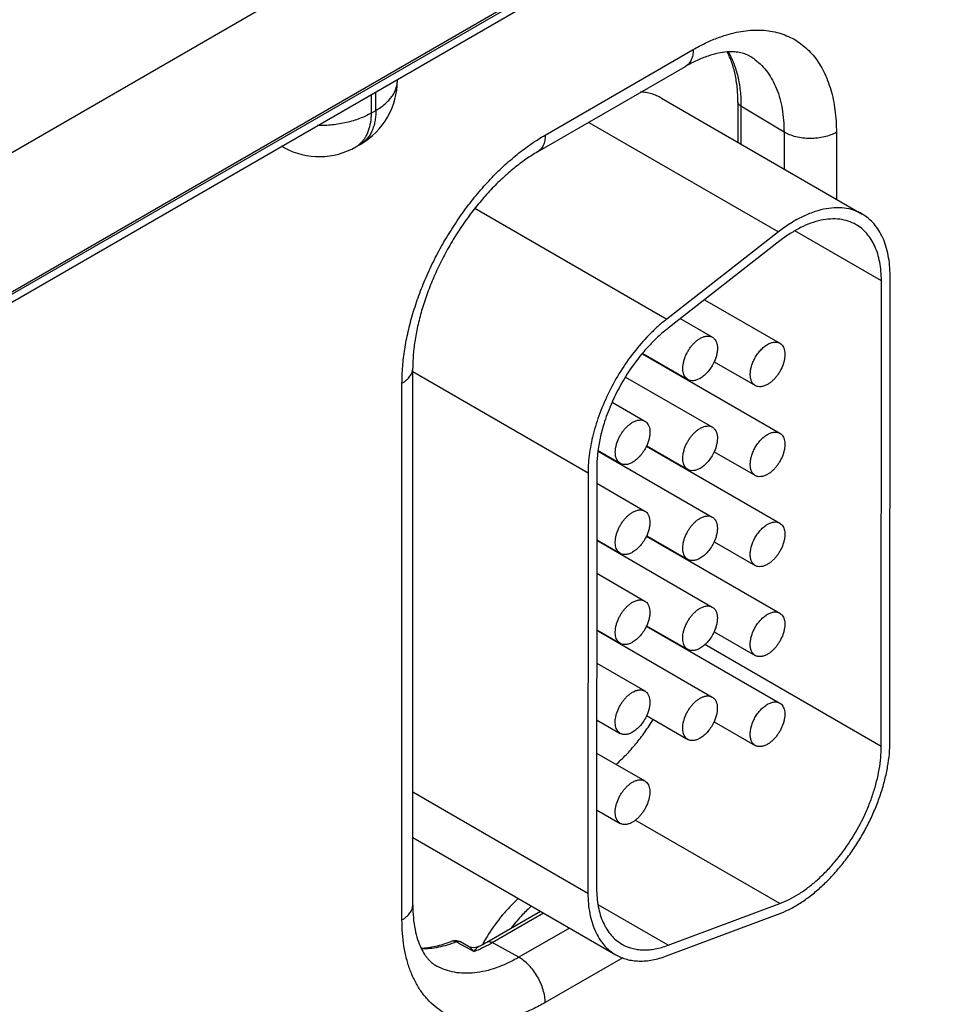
# Model space of a CAD drawing. Header units: inches. Extents: x 0 to 34, y 0 to 22.
# Tile 38 of 129: x 6.4 to 7, y 17.6 to 18.2. Entities that reach past the tile are written whole.
import ezdxf

# ---------------------------------------------------------------- set-up
doc = ezdxf.new("R2010")
doc.units = ezdxf.units.IN
doc.header["$LTSCALE"] = 1.87
doc.header["$MEASUREMENT"] = 0
doc.layers.get('0').update_dxf_attribs({"linetype": 'CONTINUOUS'})

msp = doc.modelspace()

# ---------------------------------------------------------------- linework, layer by layer
at = {"color": 7, "linetype": 'CONTINUOUS'}
for p, q in [((4.5912, 16.96263), (9.0239, 19.52202)), ((4.58824, 16.95611), (9.02095, 19.51549)), ((6.67036, 18.2498), (6.36387, 18.07283)), ((6.70633, 18.18521), (6.38955, 18.0023)), ((6.73329, 18.10821), (6.82397, 18.16057)), ((6.72863, 18.09791), (6.81932, 18.15028)), ((6.64268, 18.14169), (6.64268, 18.14231)), ((6.62655, 18.133), (6.62655, 18.12162)), ((6.6295, 18.12332), (6.6295, 18.1347)), ((6.80453, 18.13083), (6.92756, 18.05979)), ((6.62655, 18.12162), (6.6295, 18.12332)), ((6.85139, 18.12854), (6.85139, 18.10377)), ((6.87966, 18.11006), (6.85328, 18.12583)), ((6.85328, 18.12583), (6.85328, 18.10268)), ((6.75992, 18.11598), (6.8762, 18.04885)), ((6.87966, 18.11006), (6.87966, 18.08745)), ((6.91176, 18.1099), (6.91176, 18.06891)), ((6.57341, 18.10036), (6.57165, 18.1013)), ((6.61723, 18.10102), (6.62018, 18.10272)), ((6.69024, 18.06331), (6.80778, 17.99544)), ((6.8762, 18.04885), (6.80778, 17.99544)), ((6.93934, 18.01894), (6.88638, 18.04952)), ((6.87712, 18.04335), (6.8087, 17.98994)), ((6.94456, 17.7366), (6.94465, 18.022)), ((6.93926, 17.73354), (6.93934, 18.01894)), ((6.83095, 18.0073), (6.87709, 17.98066)), ((6.81608, 17.9957), (6.83574, 17.98435)), ((6.79287, 17.97416), (6.87708, 17.92554)), ((6.79305, 17.97436), (6.82074, 17.95837)), ((6.83686, 17.96925), (6.86209, 17.95468)), ((6.65209, 17.63652), (6.65209, 17.96535)), ((6.65209, 17.96333), (6.75956, 17.90128)), ((6.81627, 17.96065), (6.81627, 17.96095)), ((6.6455, 17.62733), (6.6455, 17.95617)), ((6.78255, 17.95993), (6.83572, 17.92923)), ((6.77427, 17.94452), (6.79436, 17.93292)), ((6.7657, 17.91453), (6.8357, 17.87411)), ((6.76573, 17.91482), (6.77936, 17.90694)), ((6.79538, 17.91758), (6.87706, 17.87042)), ((6.79549, 17.91782), (6.82072, 17.90325)), ((6.83685, 17.91413), (6.86208, 17.89956)), ((6.75956, 17.90128), (6.75948, 17.64374)), ((6.76486, 17.90434), (6.76478, 17.6468)), ((6.81625, 17.90553), (6.81625, 17.90583)), ((6.76486, 17.89483), (6.79435, 17.8778)), ((6.76485, 17.86019), (6.77935, 17.85182)), ((6.76485, 17.85989), (6.83569, 17.81899)), ((6.79536, 17.86246), (6.87704, 17.8153)), ((6.79547, 17.8627), (6.8207, 17.84813)), ((6.83683, 17.859), (6.86206, 17.84444)), ((6.81624, 17.85041), (6.81624, 17.85071)), ((6.76484, 17.83971), (6.79433, 17.82268)), ((6.76483, 17.80507), (6.77933, 17.7967)), ((6.76483, 17.80477), (6.83567, 17.76387)), ((6.79535, 17.80734), (6.87703, 17.76017)), ((6.79546, 17.80758), (6.82069, 17.79301)), ((6.83681, 17.80388), (6.86204, 17.78932)), ((6.93926, 17.73354), (6.83112, 17.79598)), ((6.76483, 17.78459), (6.79431, 17.76756)), ((6.76481, 17.74995), (6.77931, 17.74158)), ((6.79544, 17.75246), (6.82067, 17.73789)), ((6.8368, 17.74876), (6.86203, 17.73419)), ((6.76481, 17.72947), (6.7943, 17.71244)), ((6.65209, 17.70574), (6.75948, 17.64374)), ((6.7648, 17.69483), (6.7793, 17.68646)), ((6.877, 17.63731), (6.78843, 17.68845)), ((6.65353, 17.67699), (6.77656, 17.60595)), ((6.80859, 17.61177), (6.76572, 17.63652)), ((6.80859, 17.61177), (6.877, 17.63731)), ((6.69756, 17.61371), (6.73034, 17.63264)), ((6.70086, 17.61342), (6.73224, 17.63154)), ((6.80767, 17.6052), (6.87608, 17.63075)), ((6.7482, 17.62233), (6.7171, 17.60437)), ((6.68077, 17.61271), (6.67881, 17.61377)), ((6.68576, 17.61001), (6.68077, 17.61271)), ((6.68634, 17.61109), (6.68135, 17.61379)), ((6.7171, 17.60437), (6.70086, 17.61342)), ((6.68959, 17.60794), (6.68576, 17.61001)), ((6.78088, 17.60414), (6.73329, 17.57666))]:
    msp.add_line(p, q, dxfattribs=at)
msp.add_lwpolyline([(6.69247, 17.61098), (6.69187, 17.61072), (6.69073, 17.6104), (6.68955, 17.61029), (6.68836, 17.61039), (6.68722, 17.61069), (6.68634, 17.61109)], dxfattribs=at)
for centre, radius, start, end in [((6.8416, 18.12713), 0.03402, 53.15861, 58.77196), ((6.59768, 18.14169), 0.045, 300.0008, 359.9992), ((6.58056, 18.11364), 0.01508, 234.54044, 241.71738), ((6.59473, 18.13999), 0.045, 241.73016, 300.0018), ((6.60959, 18.11422), 0.01525, 300.05806, 311.78579), ((6.60931, 18.11454), 0.01567, 311.75905, 312.48657), ((6.86529, 17.91747), 0.09194, 127.98264, 130.43503), ((6.88868, 17.89444), 0.12485, 140.20549, 148.31666), ((6.88435, 17.89795), 0.11928, 140.04142, 140.17077), ((6.89261, 17.8918), 0.12957, 148.23704, 153.79869), ((6.86461, 17.95903), 0.00503, 238.00528, 240.00076), ((6.89052, 17.89284), 0.12725, 153.80245, 156.03098), ((6.88547, 17.89506), 0.12172, 156.01974, 162.01771), ((6.85313, 17.90315), 0.08832, 172.44642, 172.64001), ((6.77262, 17.92822), 0.02514, 334.93547, 335.53843), ((6.86459, 17.90391), 0.00503, 238.24203, 240.00083), ((6.7726, 17.8731), 0.02514, 334.93547, 335.53843), ((6.86457, 17.84879), 0.00503, 238.47874, 240.00089), ((6.77259, 17.81798), 0.02514, 334.93547, 335.53843), ((6.86456, 17.79367), 0.00503, 238.71539, 240.00093), ((6.86454, 17.73855), 0.00503, 238.95198, 240.00095), ((6.66729, 17.70082), 0.02752, 236.17444, 239.99446), ((6.78533, 17.56773), 0.09107, 131.54417, 136.54145), ((6.79307, 17.56028), 0.10181, 136.49453, 142.18918), ((6.79454, 17.55773), 0.11365, 147.78257, 149.98248), ((6.67813, 17.60784), 0.00676, 61.60035, 111.42563), ((6.65273, 17.69118), 0.0895, 296.35638, 300.05549), ((6.65783, 17.68729), 0.08548, 294.44189, 298.36287), ((6.79443, 17.5578), 0.11351, 149.98131, 151.33), ((6.65413, 17.69431), 0.09342, 298.31039, 300.01218), ((6.66111, 17.68004), 0.07753, 291.55396, 294.45265)]:
    msp.add_arc(centre, radius, start, end, dxfattribs=at)
for points, knots in [([(6.83856, 18.16759), (6.84055, 18.16835), (6.84449, 18.1697), (6.85225, 18.17169), (6.85813, 18.17244), (6.86197, 18.17253)], [0, 0, 0, 0, 0.265364, 0.520221, 1, 1, 1, 1]), ([(6.86197, 18.17253), (6.86379, 18.17257), (6.86738, 18.17247), (6.87265, 18.17177), (6.87768, 18.17051), (6.88244, 18.16869), (6.88692, 18.16633), (6.89108, 18.16343), (6.89491, 18.16002), (6.89838, 18.15611), (6.90149, 18.15173), (6.9042, 18.14689), (6.90652, 18.14162), (6.90843, 18.13595), (6.90992, 18.1299), (6.91137, 18.12121), (6.91176, 18.11447), (6.91176, 18.1099)], [0, 0, 0, 0, 0.060415, 0.118967, 0.176073, 0.232212, 0.287909, 0.343709, 0.400151, 0.457747, 0.516953, 0.578163, 0.641692, 0.707782, 0.776601, 0.848242, 1, 1, 1, 1]), ([(6.82397, 18.16057), (6.82637, 18.16195), (6.83114, 18.16449), (6.8361, 18.16664), (6.83856, 18.16759)], [0, 0, 0, 0, 0.511208, 1, 1, 1, 1]), ([(6.82397, 18.16057), (6.82397, 18.15943), (6.82384, 18.15776), (6.82333, 18.15566), (6.8228, 18.15425), (6.82214, 18.153), (6.82133, 18.15191), (6.82039, 18.15098), (6.81968, 18.15049), (6.81932, 18.15028)], [0, 0, 0, 0, 0.289277, 0.422535, 0.548497, 0.667894, 0.781868, 0.891952, 1, 1, 1, 1]), ([(6.84478, 18.15913), (6.84293, 18.15899), (6.83896, 18.15839), (6.83279, 18.15665), (6.82611, 18.15395), (6.82161, 18.1516), (6.81932, 18.15028)], [0, 0, 0, 0, 0.205441, 0.441347, 0.706862, 1, 1, 1, 1]), ([(6.85924, 18.15622), (6.85879, 18.15649), (6.85786, 18.15701), (6.85584, 18.1579), (6.85362, 18.15857), (6.85122, 18.15899), (6.84845, 18.15927), (6.84628, 18.15924), (6.84478, 18.15913)], [0, 0, 0, 0, 0.105245, 0.213078, 0.44179, 0.566555, 0.700554, 1, 1, 1, 1]), ([(6.85139, 18.12854), (6.85139, 18.13149), (6.85119, 18.13584), (6.85047, 18.14148), (6.8495, 18.14666), (6.84783, 18.15264), (6.84588, 18.1571), (6.84478, 18.15915)], [0, 0, 0, 0, 0.279626, 0.412145, 0.539658, 0.779519, 1, 1, 1, 1]), ([(6.84542, 18.15918), (6.84674, 18.15693), (6.84908, 18.15205), (6.85152, 18.14401), (6.85298, 18.13517), (6.85328, 18.12901), (6.85328, 18.12583)], [0, 0, 0, 0, 0.225706, 0.466813, 0.724787, 1, 1, 1, 1]), ([(6.862, 18.15436), (6.86342, 18.15329), (6.86613, 18.15091), (6.86968, 18.14671), (6.87273, 18.14188), (6.87525, 18.13647), (6.87722, 18.13052), (6.87864, 18.12408), (6.87949, 18.11721), (6.87966, 18.11248), (6.87966, 18.11006)], [0, 0, 0, 0, 0.107704, 0.218298, 0.333163, 0.453406, 0.579833, 0.712955, 0.853011, 1, 1, 1, 1]), ([(6.6295, 18.12332), (6.63051, 18.12391), (6.63244, 18.12513), (6.63509, 18.12717), (6.63737, 18.12936), (6.63927, 18.13167), (6.64078, 18.13408), (6.64187, 18.13657), (6.64253, 18.13912), (6.64268, 18.14084), (6.64268, 18.14169)], [0, 0, 0, 0, 0.148599, 0.289495, 0.422714, 0.548635, 0.667994, 0.781934, 0.891985, 1, 1, 1, 1]), ([(6.80453, 18.13083), (6.80358, 18.13138), (6.8016, 18.13237), (6.79846, 18.1335), (6.79515, 18.13427), (6.79287, 18.13454), (6.79172, 18.13462)], [0, 0, 0, 0, 0.244396, 0.491096, 0.742294, 1, 1, 1, 1]), ([(6.6295, 18.12332), (6.6295, 18.12215), (6.6294, 18.11986), (6.62895, 18.11656), (6.6282, 18.11348), (6.62716, 18.11068), (6.62582, 18.10817), (6.62421, 18.10598), (6.62234, 18.10414), (6.62092, 18.10315), (6.62018, 18.10272)], [0, 0, 0, 0, 0.148602, 0.289502, 0.422722, 0.548642, 0.668, 0.781938, 0.891987, 1, 1, 1, 1]), ([(6.85328, 18.12583), (6.853, 18.126), (6.85248, 18.12637), (6.85187, 18.12704), (6.85148, 18.12777), (6.85139, 18.12829), (6.85139, 18.12854)], [0, 0, 0, 0, 0.288792, 0.54766, 0.781256, 1, 1, 1, 1]), ([(6.62655, 18.12162), (6.62545, 18.12098), (6.62315, 18.11979), (6.61949, 18.11824), (6.61558, 18.11691), (6.61002, 18.11544), (6.60271, 18.11424), (6.59674, 18.11397), (6.59372, 18.11401)], [0, 0, 0, 0, 0.111563, 0.228257, 0.349561, 0.474848, 0.734251, 1, 1, 1, 1]), ([(6.62655, 18.12162), (6.62655, 18.11969), (6.6263, 18.11599), (6.62524, 18.11158), (6.62395, 18.10847), (6.6228, 18.1064), (6.62147, 18.10456), (6.62044, 18.10347), (6.6199, 18.10298)], [0, 0, 0, 0, 0.28454, 0.543937, 0.664907, 0.780661, 0.892013, 1, 1, 1, 1]), ([(6.6455, 17.95617), (6.6455, 17.95956), (6.64581, 17.96651), (6.64708, 17.97707), (6.64919, 17.98792), (6.6521, 17.99894), (6.65578, 18.01004), (6.66021, 18.02111), (6.66534, 18.03205), (6.67112, 18.04274), (6.67749, 18.05309), (6.68439, 18.063), (6.69177, 18.07237), (6.69954, 18.08111), (6.70763, 18.08914), (6.71597, 18.09639), (6.72448, 18.10278), (6.73035, 18.10652), (6.73329, 18.10821)], [0, 0, 0, 0, 0.055837, 0.114176, 0.174779, 0.237348, 0.301543, 0.366986, 0.433276, 0.499994, 0.566712, 0.633002, 0.698447, 0.762643, 0.825214, 0.885819, 0.94416, 1, 1, 1, 1]), ([(6.73329, 18.10821), (6.73329, 18.10707), (6.73316, 18.1054), (6.73264, 18.1033), (6.73212, 18.10189), (6.73145, 18.10064), (6.73064, 18.09954), (6.72971, 18.09862), (6.729, 18.09813), (6.72863, 18.09791)], [0, 0, 0, 0, 0.289277, 0.422535, 0.548497, 0.667894, 0.781868, 0.891952, 1, 1, 1, 1]), ([(6.91176, 18.1099), (6.91066, 18.10926), (6.90825, 18.10814), (6.90432, 18.10696), (6.90007, 18.10624), (6.89565, 18.10601), (6.89125, 18.10628), (6.88702, 18.10704), (6.88313, 18.10827), (6.88075, 18.10941), (6.87966, 18.11006)], [0, 0, 0, 0, 0.114376, 0.237853, 0.367825, 0.501103, 0.634228, 0.763751, 0.886521, 1, 1, 1, 1]), ([(6.72863, 18.09791), (6.72619, 18.0965), (6.72126, 18.09336), (6.71405, 18.08793), (6.70687, 18.08166), (6.69982, 18.07465), (6.69299, 18.06695), (6.68648, 18.05866), (6.68036, 18.04987), (6.6747, 18.04067), (6.66957, 18.03117), (6.66502, 18.02148), (6.66109, 18.0117), (6.65784, 18.00194), (6.65528, 17.99232), (6.65345, 17.98297), (6.65235, 17.97401), (6.65209, 17.96817), (6.65209, 17.96535)], [0, 0, 0, 0, 0.053276, 0.110201, 0.170286, 0.233022, 0.297891, 0.364367, 0.431918, 0.500008, 0.568097, 0.635647, 0.702122, 0.76699, 0.829724, 0.889805, 0.946728, 1, 1, 1, 1]), ([(6.92756, 18.05979), (6.92674, 18.06027), (6.92503, 18.06114), (6.92141, 18.06253), (6.9165, 18.0636), (6.91025, 18.06377), (6.90368, 18.06284), (6.89687, 18.06085), (6.88993, 18.05782), (6.88294, 18.05381), (6.87844, 18.05059), (6.8762, 18.04885)], [0, 0, 0, 0, 0.051421, 0.10321, 0.209155, 0.320467, 0.439019, 0.565969, 0.701894, 0.846829, 1, 1, 1, 1]), ([(6.92381, 18.05329), (6.92231, 18.05416), (6.91906, 18.05561), (6.91376, 18.05676), (6.90807, 18.05691), (6.9021, 18.05607), (6.89591, 18.05426), (6.8896, 18.05151), (6.88325, 18.04786), (6.87915, 18.04493), (6.87712, 18.04335)], [0, 0, 0, 0, 0.103089, 0.209046, 0.32037, 0.438942, 0.565921, 0.701851, 0.846775, 1, 1, 1, 1]), ([(6.94465, 18.022), (6.94465, 18.02415), (6.94447, 18.02834), (6.94365, 18.03441), (6.94228, 18.04005), (6.94036, 18.04519), (6.93791, 18.04979), (6.93495, 18.05381), (6.93152, 18.05719), (6.92892, 18.05901), (6.92756, 18.05979)], [0, 0, 0, 0, 0.148501, 0.289498, 0.422772, 0.548679, 0.668017, 0.781952, 0.891997, 1, 1, 1, 1]), ([(6.93934, 18.01894), (6.93934, 18.0209), (6.93919, 18.02471), (6.93844, 18.03023), (6.93719, 18.03535), (6.93544, 18.04002), (6.93322, 18.04421), (6.93053, 18.04786), (6.92741, 18.05093), (6.92504, 18.05258), (6.92381, 18.05329)], [0, 0, 0, 0, 0.14854, 0.289521, 0.422764, 0.548669, 0.668019, 0.781957, 0.891998, 1, 1, 1, 1]), ([(6.80778, 17.99544), (6.80609, 17.99412), (6.80272, 17.99131), (6.79619, 17.98515), (6.78846, 17.9765), (6.78018, 17.965), (6.77303, 17.95261), (6.76721, 17.9397), (6.7629, 17.92664), (6.76063, 17.91578), (6.75972, 17.90736), (6.75956, 17.90328), (6.75956, 17.90128)], [0, 0, 0, 0, 0.059282, 0.120474, 0.247216, 0.377816, 0.509778, 0.640411, 0.767108, 0.887621, 0.94496, 1, 1, 1, 1]), ([(6.80565, 17.98745), (6.80339, 17.98553), (6.79897, 17.9814), (6.7949, 17.97691), (6.79293, 17.97455)], [0, 0, 0, 0, 0.491002, 1, 1, 1, 1]), ([(6.82824, 17.98361), (6.8289, 17.98399), (6.83021, 17.98461), (6.83222, 17.9851), (6.83382, 17.98506), (6.83497, 17.98474), (6.83549, 17.98449), (6.83574, 17.98435)], [0, 0, 0, 0, 0.289307, 0.548678, 0.781652, 0.891829, 1, 1, 1, 1]), ([(6.82074, 17.95837), (6.82037, 17.95859), (6.81966, 17.95912), (6.81882, 17.96019), (6.81819, 17.96149), (6.81778, 17.96301), (6.8176, 17.96469), (6.81765, 17.96651), (6.81792, 17.96844), (6.81859, 17.97114), (6.81967, 17.9738), (6.82109, 17.97634), (6.82231, 17.97815), (6.82366, 17.97982), (6.82511, 17.98131), (6.82663, 17.98259), (6.8277, 17.9833), (6.82824, 17.98361)], [0, 0, 0, 0, 0.042821, 0.087411, 0.135198, 0.18712, 0.243575, 0.304545, 0.369657, 0.438275, 0.582495, 0.656255, 0.729642, 0.80162, 0.871263, 0.937686, 1, 1, 1, 1]), ([(6.83574, 17.98435), (6.83596, 17.98423), (6.83638, 17.98394), (6.83715, 17.98322), (6.83795, 17.98206), (6.83857, 17.98037), (6.83887, 17.97842), (6.83884, 17.97627), (6.8385, 17.97397), (6.83785, 17.97159), (6.83723, 17.97002), (6.83687, 17.96924)], [0, 0, 0, 0, 0.046397, 0.093493, 0.192091, 0.300027, 0.419407, 0.55055, 0.692461, 0.843158, 1, 1, 1, 1]), ([(6.86186, 17.97159), (6.86236, 17.97248), (6.86344, 17.97419), (6.86531, 17.97649), (6.86735, 17.97843), (6.86884, 17.97948), (6.8696, 17.97992)], [0, 0, 0, 0, 0.265742, 0.525261, 0.772072, 1, 1, 1, 1]), ([(6.87709, 17.98066), (6.87746, 17.98045), (6.87817, 17.97991), (6.87901, 17.97884), (6.87964, 17.97754), (6.88005, 17.97603), (6.88023, 17.97434), (6.88018, 17.97252), (6.87991, 17.97059), (6.87924, 17.9679), (6.87816, 17.96523), (6.87674, 17.96269), (6.87552, 17.96088), (6.87417, 17.95921), (6.87272, 17.95772), (6.8712, 17.95645), (6.87013, 17.95573), (6.86959, 17.95542)], [0, 0, 0, 0, 0.042821, 0.087411, 0.135198, 0.18712, 0.243575, 0.304545, 0.369657, 0.438275, 0.582495, 0.656255, 0.729642, 0.80162, 0.871263, 0.937686, 1, 1, 1, 1]), ([(6.8696, 17.97992), (6.87026, 17.9803), (6.87156, 17.98092), (6.87357, 17.98141), (6.87518, 17.98136), (6.87633, 17.98105), (6.87685, 17.9808), (6.87709, 17.98066)], [0, 0, 0, 0, 0.289307, 0.548678, 0.781652, 0.891829, 1, 1, 1, 1]), ([(6.83687, 17.96924), (6.83638, 17.96816), (6.83525, 17.96608), (6.83319, 17.96327), (6.83121, 17.96125), (6.82953, 17.95992), (6.82866, 17.95936), (6.82823, 17.95911)], [0, 0, 0, 0, 0.263533, 0.524012, 0.772213, 0.889196, 1, 1, 1, 1]), ([(6.86194, 17.95477), (6.86171, 17.95492), (6.86126, 17.95525), (6.86046, 17.95608), (6.85966, 17.95742), (6.85911, 17.95935), (6.85892, 17.96155), (6.85912, 17.96397), (6.85968, 17.96651), (6.86059, 17.96909), (6.86141, 17.97077), (6.86186, 17.97159)], [0, 0, 0, 0, 0.045244, 0.091447, 0.189207, 0.297603, 0.418326, 0.551121, 0.694233, 0.844976, 1, 1, 1, 1]), ([(6.6455, 17.95617), (6.64649, 17.95674), (6.64787, 17.95769), (6.64944, 17.95919), (6.65039, 17.96034), (6.65114, 17.96155), (6.65169, 17.96279), (6.65202, 17.96406), (6.65209, 17.96493), (6.65209, 17.96535)], [0, 0, 0, 0, 0.289272, 0.422529, 0.54849, 0.667888, 0.781863, 0.89195, 1, 1, 1, 1]), ([(6.82823, 17.95911), (6.82758, 17.95873), (6.82627, 17.95811), (6.82426, 17.95763), (6.82265, 17.95767), (6.8215, 17.95799), (6.82098, 17.95823), (6.82074, 17.95837)], [0, 0, 0, 0, 0.289307, 0.548678, 0.781652, 0.891829, 1, 1, 1, 1]), ([(6.86959, 17.95542), (6.86893, 17.95504), (6.86762, 17.95442), (6.86561, 17.95393), (6.86401, 17.95398), (6.86286, 17.95429), (6.86234, 17.95454), (6.86209, 17.95468)], [0, 0, 0, 0, 0.289307, 0.548678, 0.781652, 0.891829, 1, 1, 1, 1]), ([(6.76969, 17.93264), (6.76873, 17.92966), (6.76708, 17.92376), (6.76597, 17.91773), (6.76558, 17.91476)], [0, 0, 0, 0, 0.510652, 1, 1, 1, 1]), ([(6.77936, 17.90694), (6.77899, 17.90716), (6.77829, 17.90769), (6.77745, 17.90876), (6.77682, 17.91007), (6.77641, 17.91158), (6.77623, 17.91326), (6.77627, 17.91509), (6.77655, 17.91701), (6.77722, 17.91971), (6.77829, 17.92237), (6.77971, 17.92491), (6.78094, 17.92673), (6.78229, 17.92839), (6.78374, 17.92988), (6.78526, 17.93116), (6.78633, 17.93187), (6.78687, 17.93218)], [0, 0, 0, 0, 0.042821, 0.087411, 0.135198, 0.18712, 0.243575, 0.304545, 0.369657, 0.438275, 0.582495, 0.656255, 0.729642, 0.80162, 0.871263, 0.937686, 1, 1, 1, 1]), ([(6.78687, 17.93218), (6.78752, 17.93256), (6.78883, 17.93318), (6.79084, 17.93367), (6.79245, 17.93363), (6.79359, 17.93331), (6.79412, 17.93307), (6.79436, 17.93292)], [0, 0, 0, 0, 0.289307, 0.548678, 0.781652, 0.891829, 1, 1, 1, 1]), ([(6.79436, 17.93292), (6.79458, 17.9328), (6.79501, 17.93251), (6.79578, 17.93179), (6.79657, 17.93063), (6.79719, 17.92894), (6.79749, 17.92699), (6.79747, 17.92484), (6.79713, 17.92254), (6.79648, 17.92016), (6.79586, 17.9186), (6.7955, 17.91782)], [0, 0, 0, 0, 0.046397, 0.093493, 0.192091, 0.300027, 0.419407, 0.55055, 0.692461, 0.843158, 1, 1, 1, 1]), ([(6.82072, 17.90325), (6.82035, 17.90346), (6.81965, 17.904), (6.81881, 17.90507), (6.81817, 17.90637), (6.81777, 17.90788), (6.81758, 17.90957), (6.81763, 17.91139), (6.8179, 17.91332), (6.81857, 17.91601), (6.81965, 17.91868), (6.82107, 17.92122), (6.8223, 17.92303), (6.82365, 17.9247), (6.8251, 17.92619), (6.82662, 17.92746), (6.82769, 17.92818), (6.82822, 17.92849)], [0, 0, 0, 0, 0.042821, 0.087411, 0.135198, 0.18712, 0.243575, 0.304545, 0.369657, 0.438275, 0.582495, 0.656255, 0.729642, 0.80162, 0.871263, 0.937686, 1, 1, 1, 1]), ([(6.82822, 17.92849), (6.82888, 17.92887), (6.83019, 17.92949), (6.8322, 17.92998), (6.83381, 17.92994), (6.83495, 17.92962), (6.83547, 17.92937), (6.83572, 17.92923)], [0, 0, 0, 0, 0.289307, 0.548678, 0.781652, 0.891829, 1, 1, 1, 1]), ([(6.83572, 17.92923), (6.83594, 17.9291), (6.83636, 17.92881), (6.83713, 17.9281), (6.83793, 17.92693), (6.83855, 17.92525), (6.83885, 17.9233), (6.83883, 17.92115), (6.83849, 17.91885), (6.83783, 17.91647), (6.83721, 17.9149), (6.83686, 17.91412)], [0, 0, 0, 0, 0.046397, 0.093493, 0.192091, 0.300027, 0.419407, 0.55055, 0.692461, 0.843158, 1, 1, 1, 1]), ([(6.86186, 17.9165), (6.86236, 17.91739), (6.86343, 17.91909), (6.8653, 17.92138), (6.86734, 17.92331), (6.86883, 17.92436), (6.86958, 17.9248)], [0, 0, 0, 0, 0.265766, 0.525267, 0.77206, 1, 1, 1, 1]), ([(6.87708, 17.92554), (6.87745, 17.92532), (6.87815, 17.92479), (6.87899, 17.92372), (6.87962, 17.92242), (6.88003, 17.9209), (6.88021, 17.91922), (6.88017, 17.9174), (6.87989, 17.91547), (6.87922, 17.91277), (6.87815, 17.91011), (6.87673, 17.90757), (6.8755, 17.90576), (6.87415, 17.90409), (6.8727, 17.9026), (6.87118, 17.90133), (6.87011, 17.90061), (6.86957, 17.9003)], [0, 0, 0, 0, 0.042821, 0.087411, 0.135198, 0.18712, 0.243575, 0.304545, 0.369657, 0.438275, 0.582495, 0.656255, 0.729642, 0.80162, 0.871263, 0.937686, 1, 1, 1, 1]), ([(6.86958, 17.9248), (6.87024, 17.92518), (6.87155, 17.9258), (6.87356, 17.92629), (6.87516, 17.92624), (6.87631, 17.92592), (6.87683, 17.92568), (6.87708, 17.92554)], [0, 0, 0, 0, 0.289307, 0.548678, 0.781652, 0.891829, 1, 1, 1, 1]), ([(6.76554, 17.91446), (6.76543, 17.9136), (6.76504, 17.91024), (6.76486, 17.90685), (6.76486, 17.90434)], [0, 0, 0, 0, 0.256989, 1, 1, 1, 1]), ([(6.79539, 17.91758), (6.7949, 17.91652), (6.79377, 17.91449), (6.79173, 17.91174), (6.78978, 17.90978), (6.78813, 17.90848), (6.78728, 17.90793), (6.78686, 17.90768)], [0, 0, 0, 0, 0.263898, 0.52425, 0.772227, 0.889157, 1, 1, 1, 1]), ([(6.83686, 17.91412), (6.83637, 17.91304), (6.83524, 17.91096), (6.83318, 17.90815), (6.83119, 17.90613), (6.82951, 17.9048), (6.82865, 17.90424), (6.82822, 17.90399)], [0, 0, 0, 0, 0.263533, 0.524012, 0.772213, 0.889196, 1, 1, 1, 1]), ([(6.86194, 17.89964), (6.86171, 17.89978), (6.86126, 17.90012), (6.86045, 17.90095), (6.85965, 17.90229), (6.85909, 17.90422), (6.85891, 17.90643), (6.8591, 17.90885), (6.85967, 17.9114), (6.86059, 17.91399), (6.8614, 17.91567), (6.86186, 17.9165)], [0, 0, 0, 0, 0.045235, 0.091414, 0.18911, 0.297454, 0.418162, 0.55098, 0.69414, 0.844939, 1, 1, 1, 1]), ([(6.78686, 17.90768), (6.7862, 17.90731), (6.78489, 17.90668), (6.78288, 17.9062), (6.78128, 17.90624), (6.78013, 17.90656), (6.77961, 17.9068), (6.77936, 17.90694)], [0, 0, 0, 0, 0.289307, 0.548678, 0.781652, 0.891829, 1, 1, 1, 1]), ([(6.82822, 17.90399), (6.82756, 17.90361), (6.82625, 17.90299), (6.82424, 17.9025), (6.82263, 17.90255), (6.82149, 17.90286), (6.82097, 17.90311), (6.82072, 17.90325)], [0, 0, 0, 0, 0.289307, 0.548678, 0.781652, 0.891829, 1, 1, 1, 1]), ([(6.86957, 17.9003), (6.86892, 17.89992), (6.86761, 17.8993), (6.8656, 17.89881), (6.86399, 17.89885), (6.86284, 17.89917), (6.86232, 17.89942), (6.86208, 17.89956)], [0, 0, 0, 0, 0.289307, 0.548678, 0.781652, 0.891829, 1, 1, 1, 1]), ([(6.77935, 17.85182), (6.77898, 17.85204), (6.77827, 17.85257), (6.77743, 17.85364), (6.7768, 17.85494), (6.77639, 17.85646), (6.77621, 17.85814), (6.77626, 17.85997), (6.77653, 17.86189), (6.7772, 17.86459), (6.77828, 17.86725), (6.7797, 17.86979), (6.78092, 17.8716), (6.78227, 17.87327), (6.78372, 17.87476), (6.78524, 17.87604), (6.78631, 17.87675), (6.78685, 17.87706)], [0, 0, 0, 0, 0.042821, 0.087411, 0.135198, 0.18712, 0.243575, 0.304545, 0.369657, 0.438275, 0.582495, 0.656255, 0.729642, 0.80162, 0.871263, 0.937686, 1, 1, 1, 1]), ([(6.78685, 17.87706), (6.78751, 17.87744), (6.78882, 17.87806), (6.79083, 17.87855), (6.79243, 17.87851), (6.79358, 17.87819), (6.7941, 17.87794), (6.79435, 17.8778)], [0, 0, 0, 0, 0.289307, 0.548678, 0.781652, 0.891829, 1, 1, 1, 1]), ([(6.79435, 17.8778), (6.79457, 17.87768), (6.79499, 17.87739), (6.79576, 17.87667), (6.79655, 17.87551), (6.79718, 17.87382), (6.79748, 17.87187), (6.79745, 17.86972), (6.79711, 17.86742), (6.79646, 17.86504), (6.79584, 17.86348), (6.79548, 17.86269)], [0, 0, 0, 0, 0.046397, 0.093493, 0.192091, 0.300027, 0.419407, 0.55055, 0.692461, 0.843158, 1, 1, 1, 1]), ([(6.8207, 17.84813), (6.82033, 17.84834), (6.81963, 17.84888), (6.81879, 17.84995), (6.81816, 17.85125), (6.81775, 17.85276), (6.81757, 17.85445), (6.81762, 17.85627), (6.81789, 17.8582), (6.81856, 17.86089), (6.81964, 17.86356), (6.82105, 17.8661), (6.82228, 17.86791), (6.82363, 17.86958), (6.82508, 17.87107), (6.8266, 17.87234), (6.82767, 17.87306), (6.82821, 17.87337)], [0, 0, 0, 0, 0.042821, 0.087411, 0.135198, 0.18712, 0.243575, 0.304545, 0.369657, 0.438275, 0.582495, 0.656255, 0.729642, 0.80162, 0.871263, 0.937686, 1, 1, 1, 1]), ([(6.82821, 17.87337), (6.82886, 17.87375), (6.83017, 17.87437), (6.83218, 17.87486), (6.83379, 17.87481), (6.83494, 17.8745), (6.83546, 17.87425), (6.8357, 17.87411)], [0, 0, 0, 0, 0.289307, 0.548678, 0.781652, 0.891829, 1, 1, 1, 1]), ([(6.8357, 17.87411), (6.83592, 17.87398), (6.83635, 17.87369), (6.83712, 17.87297), (6.83791, 17.87181), (6.83853, 17.87013), (6.83883, 17.86818), (6.83881, 17.86602), (6.83847, 17.86373), (6.83782, 17.86135), (6.8372, 17.85978), (6.83684, 17.859)], [0, 0, 0, 0, 0.046397, 0.093493, 0.192091, 0.300027, 0.419407, 0.55055, 0.692461, 0.843158, 1, 1, 1, 1]), ([(6.86956, 17.86968), (6.87022, 17.87006), (6.87153, 17.87068), (6.87354, 17.87116), (6.87515, 17.87112), (6.87629, 17.8708), (6.87681, 17.87056), (6.87706, 17.87042)], [0, 0, 0, 0, 0.289307, 0.548678, 0.781652, 0.891829, 1, 1, 1, 1]), ([(6.87706, 17.87042), (6.87743, 17.8702), (6.87813, 17.86967), (6.87898, 17.8686), (6.87961, 17.86729), (6.88001, 17.86578), (6.8802, 17.8641), (6.88015, 17.86227), (6.87988, 17.86035), (6.87921, 17.85765), (6.87813, 17.85499), (6.87671, 17.85245), (6.87548, 17.85064), (6.87413, 17.84897), (6.87268, 17.84748), (6.87117, 17.8462), (6.8701, 17.84549), (6.86956, 17.84518)], [0, 0, 0, 0, 0.042821, 0.087411, 0.135198, 0.18712, 0.243575, 0.304545, 0.369657, 0.438275, 0.582495, 0.656255, 0.729642, 0.80162, 0.871263, 0.937686, 1, 1, 1, 1]), ([(6.86186, 17.86141), (6.86236, 17.86229), (6.86343, 17.86398), (6.86529, 17.86627), (6.86733, 17.86819), (6.86881, 17.86924), (6.86956, 17.86968)], [0, 0, 0, 0, 0.265789, 0.525273, 0.772047, 1, 1, 1, 1]), ([(6.79537, 17.86245), (6.79488, 17.8614), (6.79376, 17.85937), (6.79172, 17.85662), (6.78977, 17.85465), (6.78811, 17.85336), (6.78727, 17.85281), (6.78684, 17.85256)], [0, 0, 0, 0, 0.263898, 0.52425, 0.772227, 0.889157, 1, 1, 1, 1]), ([(6.83684, 17.859), (6.83635, 17.85792), (6.83522, 17.85584), (6.83316, 17.85303), (6.83118, 17.85101), (6.82949, 17.84968), (6.82863, 17.84912), (6.8282, 17.84887)], [0, 0, 0, 0, 0.263533, 0.524012, 0.772213, 0.889196, 1, 1, 1, 1]), ([(6.86195, 17.84451), (6.86171, 17.84465), (6.86126, 17.84498), (6.86044, 17.84581), (6.85964, 17.84716), (6.85907, 17.84909), (6.85889, 17.85131), (6.85909, 17.85374), (6.85966, 17.8563), (6.86058, 17.85889), (6.8614, 17.86058), (6.86186, 17.86141)], [0, 0, 0, 0, 0.045226, 0.091382, 0.189013, 0.297306, 0.417999, 0.550839, 0.694049, 0.844902, 1, 1, 1, 1]), ([(6.78684, 17.85256), (6.78618, 17.85218), (6.78488, 17.85156), (6.78287, 17.85108), (6.78126, 17.85112), (6.78011, 17.85144), (6.77959, 17.85168), (6.77935, 17.85182)], [0, 0, 0, 0, 0.289307, 0.548678, 0.781652, 0.891829, 1, 1, 1, 1]), ([(6.8282, 17.84887), (6.82754, 17.84849), (6.82623, 17.84787), (6.82422, 17.84738), (6.82262, 17.84743), (6.82147, 17.84774), (6.82095, 17.84799), (6.8207, 17.84813)], [0, 0, 0, 0, 0.289307, 0.548678, 0.781652, 0.891829, 1, 1, 1, 1]), ([(6.86956, 17.84518), (6.8689, 17.8448), (6.86759, 17.84418), (6.86558, 17.84369), (6.86397, 17.84373), (6.86283, 17.84405), (6.86231, 17.84429), (6.86206, 17.84444)], [0, 0, 0, 0, 0.289307, 0.548678, 0.781652, 0.891829, 1, 1, 1, 1]), ([(6.77933, 17.7967), (6.77896, 17.79692), (6.77826, 17.79745), (6.77741, 17.79852), (6.77678, 17.79982), (6.77638, 17.80133), (6.77619, 17.80302), (6.77624, 17.80484), (6.77651, 17.80677), (6.77718, 17.80946), (6.77826, 17.81213), (6.77968, 17.81467), (6.78091, 17.81648), (6.78226, 17.81815), (6.78371, 17.81964), (6.78522, 17.82091), (6.78629, 17.82163), (6.78683, 17.82194)], [0, 0, 0, 0, 0.042821, 0.087411, 0.135198, 0.18712, 0.243575, 0.304545, 0.369657, 0.438275, 0.582495, 0.656255, 0.729642, 0.80162, 0.871263, 0.937686, 1, 1, 1, 1]), ([(6.78683, 17.82194), (6.78749, 17.82232), (6.7888, 17.82294), (6.79081, 17.82343), (6.79242, 17.82339), (6.79356, 17.82307), (6.79408, 17.82282), (6.79433, 17.82268)], [0, 0, 0, 0, 0.289307, 0.548678, 0.781652, 0.891829, 1, 1, 1, 1]), ([(6.79433, 17.82268), (6.79455, 17.82255), (6.79497, 17.82226), (6.79574, 17.82155), (6.79654, 17.82039), (6.79716, 17.8187), (6.79746, 17.81675), (6.79744, 17.8146), (6.79709, 17.8123), (6.79644, 17.80992), (6.79582, 17.80835), (6.79547, 17.80757)], [0, 0, 0, 0, 0.046397, 0.093493, 0.192091, 0.300027, 0.419407, 0.55055, 0.692461, 0.843158, 1, 1, 1, 1]), ([(6.82069, 17.79301), (6.82032, 17.79322), (6.81962, 17.79376), (6.81877, 17.79483), (6.81814, 17.79613), (6.81773, 17.79764), (6.81755, 17.79933), (6.8176, 17.80115), (6.81787, 17.80308), (6.81854, 17.80577), (6.81962, 17.80844), (6.82104, 17.81098), (6.82226, 17.81279), (6.82361, 17.81446), (6.82506, 17.81595), (6.82658, 17.81722), (6.82765, 17.81794), (6.82819, 17.81825)], [0, 0, 0, 0, 0.042821, 0.087411, 0.135198, 0.18712, 0.243575, 0.304545, 0.369657, 0.438275, 0.582495, 0.656255, 0.729642, 0.80162, 0.871263, 0.937686, 1, 1, 1, 1]), ([(6.82819, 17.81825), (6.82885, 17.81863), (6.83016, 17.81925), (6.83217, 17.81974), (6.83377, 17.81969), (6.83492, 17.81937), (6.83544, 17.81913), (6.83569, 17.81899)], [0, 0, 0, 0, 0.289307, 0.548678, 0.781652, 0.891829, 1, 1, 1, 1]), ([(6.83569, 17.81899), (6.83591, 17.81886), (6.83633, 17.81857), (6.8371, 17.81785), (6.8379, 17.81669), (6.83852, 17.81501), (6.83882, 17.81306), (6.83879, 17.8109), (6.83845, 17.8086), (6.8378, 17.80623), (6.83718, 17.80466), (6.83683, 17.80388)], [0, 0, 0, 0, 0.046397, 0.093493, 0.192091, 0.300027, 0.419407, 0.55055, 0.692461, 0.843158, 1, 1, 1, 1]), ([(6.86955, 17.81455), (6.87021, 17.81493), (6.87151, 17.81556), (6.87352, 17.81604), (6.87513, 17.816), (6.87628, 17.81568), (6.8768, 17.81544), (6.87704, 17.81529)], [0, 0, 0, 0, 0.289307, 0.548678, 0.781652, 0.891829, 1, 1, 1, 1]), ([(6.86186, 17.80632), (6.86236, 17.8072), (6.86343, 17.80888), (6.86529, 17.81116), (6.86732, 17.81308), (6.8688, 17.81412), (6.86955, 17.81455)], [0, 0, 0, 0, 0.265811, 0.525278, 0.772033, 1, 1, 1, 1]), ([(6.87704, 17.81529), (6.87741, 17.81508), (6.87812, 17.81455), (6.87896, 17.81348), (6.87959, 17.81217), (6.88, 17.81066), (6.88018, 17.80898), (6.88013, 17.80715), (6.87986, 17.80523), (6.87919, 17.80253), (6.87811, 17.79987), (6.87669, 17.79733), (6.87547, 17.79551), (6.87412, 17.79385), (6.87267, 17.79236), (6.87115, 17.79108), (6.87008, 17.79037), (6.86954, 17.79006)], [0, 0, 0, 0, 0.042821, 0.087411, 0.135198, 0.18712, 0.243575, 0.304545, 0.369657, 0.438275, 0.582495, 0.656255, 0.729642, 0.80162, 0.871263, 0.937686, 1, 1, 1, 1]), ([(6.79536, 17.80733), (6.79486, 17.80628), (6.79374, 17.80425), (6.7917, 17.8015), (6.78975, 17.79953), (6.78809, 17.79824), (6.78725, 17.79769), (6.78683, 17.79744)], [0, 0, 0, 0, 0.263898, 0.52425, 0.772227, 0.889157, 1, 1, 1, 1]), ([(6.83683, 17.80388), (6.83633, 17.8028), (6.83521, 17.80072), (6.83314, 17.79791), (6.83116, 17.79589), (6.82948, 17.79456), (6.82862, 17.794), (6.82818, 17.79375)], [0, 0, 0, 0, 0.263533, 0.524012, 0.772213, 0.889196, 1, 1, 1, 1]), ([(6.86195, 17.78937), (6.86171, 17.78952), (6.86125, 17.78985), (6.86044, 17.79068), (6.85963, 17.79202), (6.85906, 17.79396), (6.85887, 17.79619), (6.85907, 17.79862), (6.85964, 17.80119), (6.86057, 17.80379), (6.8614, 17.80548), (6.86186, 17.80632)], [0, 0, 0, 0, 0.045217, 0.091351, 0.188917, 0.297159, 0.417837, 0.5507, 0.693958, 0.844865, 1, 1, 1, 1]), ([(6.78683, 17.79744), (6.78617, 17.79706), (6.78486, 17.79644), (6.78285, 17.79595), (6.78124, 17.796), (6.7801, 17.79632), (6.77957, 17.79656), (6.77933, 17.7967)], [0, 0, 0, 0, 0.289307, 0.548678, 0.781652, 0.891829, 1, 1, 1, 1]), ([(6.82818, 17.79375), (6.82753, 17.79337), (6.82622, 17.79275), (6.82421, 17.79226), (6.8226, 17.7923), (6.82145, 17.79262), (6.82093, 17.79287), (6.82069, 17.79301)], [0, 0, 0, 0, 0.289307, 0.548678, 0.781652, 0.891829, 1, 1, 1, 1]), ([(6.86954, 17.79006), (6.86888, 17.78968), (6.86757, 17.78906), (6.86556, 17.78857), (6.86396, 17.78861), (6.86281, 17.78893), (6.86229, 17.78917), (6.86204, 17.78932)], [0, 0, 0, 0, 0.289307, 0.548678, 0.781652, 0.891829, 1, 1, 1, 1]), ([(6.78682, 17.76682), (6.78747, 17.7672), (6.78878, 17.76782), (6.79079, 17.76831), (6.7924, 17.76826), (6.79355, 17.76795), (6.79407, 17.7677), (6.79431, 17.76756)], [0, 0, 0, 0, 0.289307, 0.548678, 0.781652, 0.891829, 1, 1, 1, 1]), ([(6.79431, 17.76756), (6.79453, 17.76743), (6.79496, 17.76714), (6.79573, 17.76642), (6.79652, 17.76526), (6.79714, 17.76358), (6.79744, 17.76163), (6.79742, 17.75948), (6.79708, 17.75718), (6.79643, 17.7548), (6.79581, 17.75323), (6.79545, 17.75245)], [0, 0, 0, 0, 0.046397, 0.093493, 0.192091, 0.300027, 0.419407, 0.55055, 0.692461, 0.843158, 1, 1, 1, 1]), ([(6.77931, 17.74158), (6.77894, 17.74179), (6.77824, 17.74233), (6.7774, 17.7434), (6.77677, 17.7447), (6.77636, 17.74621), (6.77618, 17.7479), (6.77622, 17.74972), (6.7765, 17.75165), (6.77717, 17.75434), (6.77824, 17.75701), (6.77966, 17.75955), (6.78089, 17.76136), (6.78224, 17.76303), (6.78369, 17.76452), (6.78521, 17.76579), (6.78628, 17.76651), (6.78682, 17.76682)], [0, 0, 0, 0, 0.042821, 0.087411, 0.135198, 0.18712, 0.243575, 0.304545, 0.369657, 0.438275, 0.582495, 0.656255, 0.729642, 0.80162, 0.871263, 0.937686, 1, 1, 1, 1]), ([(6.82067, 17.73789), (6.8203, 17.7381), (6.8196, 17.73864), (6.81876, 17.7397), (6.81812, 17.74101), (6.81772, 17.74252), (6.81754, 17.7442), (6.81758, 17.74603), (6.81786, 17.74796), (6.81852, 17.75065), (6.8196, 17.75332), (6.82102, 17.75586), (6.82225, 17.75767), (6.8236, 17.75934), (6.82505, 17.76083), (6.82657, 17.7621), (6.82764, 17.76282), (6.82817, 17.76313)], [0, 0, 0, 0, 0.042821, 0.087411, 0.135198, 0.18712, 0.243575, 0.304545, 0.369657, 0.438275, 0.582495, 0.656255, 0.729642, 0.80162, 0.871263, 0.937686, 1, 1, 1, 1]), ([(6.82817, 17.76313), (6.82883, 17.76351), (6.83014, 17.76413), (6.83215, 17.76461), (6.83376, 17.76457), (6.8349, 17.76425), (6.83542, 17.76401), (6.83567, 17.76387)], [0, 0, 0, 0, 0.289307, 0.548678, 0.781652, 0.891829, 1, 1, 1, 1]), ([(6.83567, 17.76387), (6.83589, 17.76374), (6.83631, 17.76345), (6.83709, 17.76273), (6.83788, 17.76157), (6.8385, 17.75988), (6.8388, 17.75794), (6.83878, 17.75578), (6.83844, 17.75348), (6.83778, 17.75111), (6.83716, 17.74954), (6.83681, 17.74876)], [0, 0, 0, 0, 0.046397, 0.093493, 0.192091, 0.300027, 0.419407, 0.55055, 0.692461, 0.843158, 1, 1, 1, 1]), ([(6.86186, 17.75122), (6.86236, 17.7521), (6.86343, 17.75378), (6.86528, 17.75605), (6.86731, 17.75796), (6.86878, 17.759), (6.86953, 17.75943)], [0, 0, 0, 0, 0.265834, 0.525282, 0.77202, 1, 1, 1, 1]), ([(6.87703, 17.76017), (6.8774, 17.75996), (6.8781, 17.75942), (6.87894, 17.75836), (6.87957, 17.75705), (6.87998, 17.75554), (6.88016, 17.75386), (6.88012, 17.75203), (6.87984, 17.75011), (6.87917, 17.74741), (6.8781, 17.74474), (6.87668, 17.74221), (6.87545, 17.74039), (6.8741, 17.73872), (6.87265, 17.73724), (6.87113, 17.73596), (6.87006, 17.73525), (6.86952, 17.73493)], [0, 0, 0, 0, 0.042821, 0.087411, 0.135198, 0.18712, 0.243575, 0.304545, 0.369657, 0.438275, 0.582495, 0.656255, 0.729642, 0.80162, 0.871263, 0.937686, 1, 1, 1, 1]), ([(6.86953, 17.75943), (6.87019, 17.75981), (6.8715, 17.76043), (6.87351, 17.76092), (6.87511, 17.76088), (6.87626, 17.76056), (6.87678, 17.76032), (6.87703, 17.76017)], [0, 0, 0, 0, 0.289307, 0.548678, 0.781652, 0.891829, 1, 1, 1, 1]), ([(6.77671, 17.72258), (6.77886, 17.72447), (6.78307, 17.72853), (6.78897, 17.73517), (6.79447, 17.7424), (6.79781, 17.74752), (6.7994, 17.75015)], [0, 0, 0, 0, 0.240197, 0.488501, 0.742601, 1, 1, 1, 1]), ([(6.79545, 17.75245), (6.79496, 17.75137), (6.79383, 17.74929), (6.79177, 17.74648), (6.78979, 17.74446), (6.7881, 17.74313), (6.78724, 17.74257), (6.78681, 17.74232)], [0, 0, 0, 0, 0.263533, 0.524012, 0.772213, 0.889196, 1, 1, 1, 1]), ([(6.86195, 17.73424), (6.86171, 17.73438), (6.86125, 17.73472), (6.86043, 17.73554), (6.85962, 17.73689), (6.85904, 17.73883), (6.85886, 17.74107), (6.85906, 17.74351), (6.85963, 17.74608), (6.86056, 17.74869), (6.8614, 17.75039), (6.86186, 17.75122)], [0, 0, 0, 0, 0.045209, 0.09132, 0.188822, 0.297013, 0.417676, 0.550561, 0.693868, 0.844829, 1, 1, 1, 1]), ([(6.83681, 17.74876), (6.83632, 17.74768), (6.83519, 17.7456), (6.83313, 17.74278), (6.83114, 17.74077), (6.82946, 17.73944), (6.8286, 17.73888), (6.82817, 17.73863)], [0, 0, 0, 0, 0.263533, 0.524012, 0.772213, 0.889196, 1, 1, 1, 1]), ([(6.78681, 17.74232), (6.78615, 17.74194), (6.78484, 17.74132), (6.78283, 17.74083), (6.78123, 17.74088), (6.78008, 17.74119), (6.77956, 17.74144), (6.77931, 17.74158)], [0, 0, 0, 0, 0.289307, 0.548678, 0.781652, 0.891829, 1, 1, 1, 1]), ([(6.82817, 17.73863), (6.82751, 17.73825), (6.8262, 17.73763), (6.82419, 17.73714), (6.82258, 17.73718), (6.82144, 17.7375), (6.82092, 17.73775), (6.82067, 17.73789)], [0, 0, 0, 0, 0.289307, 0.548678, 0.781652, 0.891829, 1, 1, 1, 1]), ([(6.86952, 17.73493), (6.86887, 17.73456), (6.86756, 17.73393), (6.86555, 17.73345), (6.86394, 17.73349), (6.8628, 17.73381), (6.86227, 17.73405), (6.86203, 17.73419)], [0, 0, 0, 0, 0.289307, 0.548678, 0.781652, 0.891829, 1, 1, 1, 1]), ([(6.87608, 17.63075), (6.87823, 17.63155), (6.88256, 17.63347), (6.88892, 17.63707), (6.89524, 17.64146), (6.90145, 17.64657), (6.90748, 17.65234), (6.91326, 17.65871), (6.91872, 17.6656), (6.9238, 17.67293), (6.92843, 17.68061), (6.93257, 17.68856), (6.93616, 17.69668), (6.93916, 17.70487), (6.94153, 17.71304), (6.94326, 17.72109), (6.94431, 17.72893), (6.94456, 17.73408), (6.94456, 17.7366)], [0, 0, 0, 0, 0.052002, 0.107159, 0.165242, 0.225991, 0.289089, 0.354116, 0.420604, 0.488047, 0.555921, 0.62369, 0.69082, 0.756787, 0.821096, 0.883328, 0.943097, 1, 1, 1, 1]), ([(6.877, 17.63731), (6.87895, 17.63804), (6.8829, 17.63978), (6.88867, 17.64306), (6.89442, 17.64705), (6.90007, 17.65169), (6.90555, 17.65694), (6.91262, 17.66473), (6.92062, 17.67556), (6.92725, 17.68738), (6.93162, 17.69725), (6.93435, 17.7047), (6.93651, 17.71212), (6.93807, 17.71944), (6.93903, 17.72657), (6.93926, 17.73125), (6.93926, 17.73354)], [0, 0, 0, 0, 0.05202, 0.107178, 0.16526, 0.226021, 0.28913, 0.354166, 0.488044, 0.623638, 0.690776, 0.756755, 0.821077, 0.883308, 0.943077, 1, 1, 1, 1]), ([(6.7868, 17.7117), (6.78746, 17.71208), (6.78877, 17.7127), (6.79078, 17.71319), (6.79238, 17.71314), (6.79353, 17.71283), (6.79405, 17.71258), (6.7943, 17.71244)], [0, 0, 0, 0, 0.289307, 0.548678, 0.781652, 0.891829, 1, 1, 1, 1]), ([(6.7793, 17.68646), (6.77893, 17.68667), (6.77822, 17.68721), (6.77738, 17.68828), (6.77675, 17.68958), (6.77634, 17.69109), (6.77616, 17.69278), (6.77621, 17.6946), (6.77648, 17.69653), (6.77715, 17.69922), (6.77823, 17.70189), (6.77965, 17.70443), (6.78087, 17.70624), (6.78222, 17.70791), (6.78367, 17.7094), (6.78519, 17.71067), (6.78626, 17.71139), (6.7868, 17.7117)], [0, 0, 0, 0, 0.042821, 0.087411, 0.135198, 0.18712, 0.243575, 0.304545, 0.369657, 0.438275, 0.582495, 0.656255, 0.729642, 0.80162, 0.871263, 0.937686, 1, 1, 1, 1]), ([(6.7943, 17.71244), (6.79467, 17.71223), (6.79537, 17.71169), (6.79621, 17.71062), (6.79684, 17.70932), (6.79725, 17.70781), (6.79743, 17.70612), (6.79738, 17.7043), (6.79711, 17.70237), (6.79644, 17.69968), (6.79536, 17.69701), (6.79395, 17.69447), (6.79272, 17.69266), (6.79137, 17.69099), (6.78992, 17.6895), (6.7884, 17.68823), (6.78733, 17.68751), (6.78679, 17.6872)], [0, 0, 0, 0, 0.042821, 0.087411, 0.135198, 0.18712, 0.243575, 0.304545, 0.369657, 0.438275, 0.582495, 0.656255, 0.729642, 0.80162, 0.871263, 0.937686, 1, 1, 1, 1]), ([(6.78679, 17.6872), (6.78613, 17.68682), (6.78483, 17.6862), (6.78282, 17.68571), (6.78121, 17.68575), (6.78006, 17.68607), (6.77954, 17.68632), (6.7793, 17.68646)], [0, 0, 0, 0, 0.289307, 0.548678, 0.781652, 0.891829, 1, 1, 1, 1]), ([(6.76478, 17.6468), (6.76478, 17.64484), (6.76494, 17.64103), (6.76569, 17.63551), (6.76694, 17.63039), (6.76868, 17.62572), (6.77091, 17.62153), (6.7736, 17.61788), (6.77672, 17.61481), (6.77908, 17.61316), (6.78031, 17.61245)], [0, 0, 0, 0, 0.148532, 0.289517, 0.422766, 0.548671, 0.668018, 0.781957, 0.891997, 1, 1, 1, 1]), ([(6.75948, 17.64374), (6.75948, 17.64159), (6.75965, 17.6374), (6.76047, 17.63133), (6.76164, 17.62657), (6.76285, 17.62301), (6.76421, 17.61973), (6.76622, 17.61595), (6.76917, 17.61193), (6.77261, 17.60855), (6.77521, 17.60673), (6.77657, 17.60595)], [0, 0, 0, 0, 0.148465, 0.289459, 0.422748, 0.486609, 0.548713, 0.668038, 0.781957, 0.891999, 1, 1, 1, 1]), ([(6.6455, 17.62733), (6.64649, 17.6279), (6.64787, 17.62886), (6.64944, 17.63035), (6.65039, 17.63151), (6.65114, 17.63271), (6.65169, 17.63396), (6.65202, 17.63523), (6.65209, 17.63609), (6.65209, 17.63652)], [0, 0, 0, 0, 0.289272, 0.422529, 0.54849, 0.667888, 0.781863, 0.89195, 1, 1, 1, 1]), ([(6.65209, 17.63652), (6.65209, 17.63387), (6.65231, 17.62881), (6.65331, 17.62167), (6.65489, 17.61546), (6.65635, 17.61172), (6.65716, 17.61005)], [0, 0, 0, 0, 0.293113, 0.55862, 0.794534, 1, 1, 1, 1]), ([(6.717, 17.6405), (6.71525, 17.63896), (6.71183, 17.63568), (6.70536, 17.62848), (6.70103, 17.6225), (6.69839, 17.61832)], [0, 0, 0, 0, 0.240612, 0.488859, 1, 1, 1, 1]), ([(6.64672, 17.6112), (6.64631, 17.61381), (6.64569, 17.61918), (6.6455, 17.62457), (6.6455, 17.62733)], [0, 0, 0, 0, 0.4888, 1, 1, 1, 1]), ([(6.73329, 17.57666), (6.73078, 17.57521), (6.72577, 17.57256), (6.71813, 17.5693), (6.71178, 17.56725), (6.70679, 17.56605), (6.70198, 17.56517), (6.69611, 17.56459), (6.68925, 17.56476), (6.68272, 17.56581), (6.67657, 17.56773), (6.67086, 17.57052), (6.66564, 17.57415), (6.66096, 17.57859), (6.65684, 17.58379), (6.65332, 17.58972), (6.65043, 17.59632), (6.64817, 17.60353), (6.64714, 17.60859), (6.64672, 17.6112)], [0, 0, 0, 0, 0.076012, 0.148512, 0.217498, 0.250715, 0.283106, 0.34553, 0.405183, 0.462595, 0.518438, 0.573488, 0.628579, 0.684542, 0.742146, 0.802048, 0.864766, 0.930674, 1, 1, 1, 1]), ([(6.65714, 17.61003), (6.66014, 17.61013), (6.66477, 17.61076), (6.6709, 17.61239), (6.67406, 17.61351), (6.67566, 17.61413)], [0, 0, 0, 0, 0.473138, 0.729754, 1, 1, 1, 1]), ([(6.67881, 17.61377), (6.67699, 17.61306), (6.67338, 17.61181), (6.66794, 17.61043), (6.66263, 17.60962), (6.65913, 17.60945), (6.65742, 17.60947)], [0, 0, 0, 0, 0.2669, 0.522085, 0.766127, 1, 1, 1, 1]), ([(6.67881, 17.61377), (6.67855, 17.61392), (6.67802, 17.61416), (6.6772, 17.61435), (6.6764, 17.61435), (6.6759, 17.61423), (6.67566, 17.61413)], [0, 0, 0, 0, 0.273173, 0.527843, 0.76796, 1, 1, 1, 1]), ([(6.68135, 17.61379), (6.68117, 17.61388), (6.68079, 17.61403), (6.68015, 17.61409), (6.67948, 17.61401), (6.67903, 17.61387), (6.67881, 17.61377)], [0, 0, 0, 0, 0.227488, 0.465089, 0.720945, 1, 1, 1, 1]), ([(6.68959, 17.60794), (6.68933, 17.60828), (6.68881, 17.60893), (6.688, 17.60981), (6.68731, 17.61043), (6.68676, 17.61084), (6.68648, 17.61101), (6.68634, 17.61109)], [0, 0, 0, 0, 0.283771, 0.546644, 0.786445, 0.896751, 1, 1, 1, 1]), ([(6.68959, 17.60794), (6.68983, 17.60828), (6.69031, 17.60892), (6.69094, 17.60966), (6.69143, 17.61018), (6.69178, 17.6105), (6.69212, 17.61077), (6.69235, 17.61092), (6.69247, 17.61098)], [0, 0, 0, 0, 0.2981, 0.568192, 0.691312, 0.80522, 0.908609, 1, 1, 1, 1]), ([(6.69756, 17.61371), (6.69778, 17.61383), (6.69828, 17.61402), (6.69911, 17.61405), (6.69999, 17.61385), (6.70057, 17.61358), (6.70086, 17.61342)], [0, 0, 0, 0, 0.218735, 0.452326, 0.711197, 1, 1, 1, 1]), ([(6.78031, 17.61245), (6.78127, 17.61189), (6.78327, 17.61091), (6.78646, 17.60983), (6.78983, 17.60915), (6.79336, 17.60887), (6.79703, 17.60899), (6.80082, 17.60952), (6.80471, 17.61043), (6.80729, 17.61128), (6.80859, 17.61177)], [0, 0, 0, 0, 0.113237, 0.227775, 0.344828, 0.465503, 0.590743, 0.721317, 0.857678, 1, 1, 1, 1]), ([(6.65716, 17.61005), (6.6578, 17.6087), (6.65887, 17.6068), (6.66049, 17.60454), (6.66206, 17.60267), (6.66375, 17.60108), (6.66553, 17.59978), (6.66644, 17.59923), (6.6669, 17.59898)], [0, 0, 0, 0, 0.299469, 0.433473, 0.55824, 0.786939, 0.894763, 1, 1, 1, 1]), ([(6.77657, 17.60595), (6.77762, 17.60534), (6.77981, 17.60426), (6.78332, 17.60308), (6.78703, 17.60233), (6.79092, 17.60202), (6.79496, 17.60215), (6.79913, 17.60273), (6.8034, 17.60374), (6.80624, 17.60467), (6.80767, 17.6052)], [0, 0, 0, 0, 0.113237, 0.227759, 0.344803, 0.465485, 0.590763, 0.721385, 0.857739, 1, 1, 1, 1]), ([(6.7171, 17.60437), (6.71484, 17.60307), (6.71034, 17.6007), (6.70346, 17.59787), (6.69671, 17.59587), (6.69013, 17.59472), (6.6838, 17.59444), (6.67776, 17.59503), (6.67209, 17.5965), (6.66857, 17.59807), (6.6669, 17.59898)], [0, 0, 0, 0, 0.148339, 0.289105, 0.42233, 0.548356, 0.667879, 0.781975, 0.892094, 1, 1, 1, 1]), ([(6.73329, 17.57666), (6.73329, 17.57793), (6.73305, 17.58058), (6.73211, 17.58457), (6.73061, 17.58861), (6.7286, 17.59255), (6.72616, 17.59623), (6.72339, 17.59951), (6.72038, 17.60227), (6.7182, 17.60376), (6.7171, 17.60437)], [0, 0, 0, 0, 0.114373, 0.237847, 0.367819, 0.501097, 0.634223, 0.763748, 0.886519, 1, 1, 1, 1])]:
    msp.add_open_spline(points, degree=3, knots=knots, dxfattribs=at)

doc.saveas('drawing.dxf')
